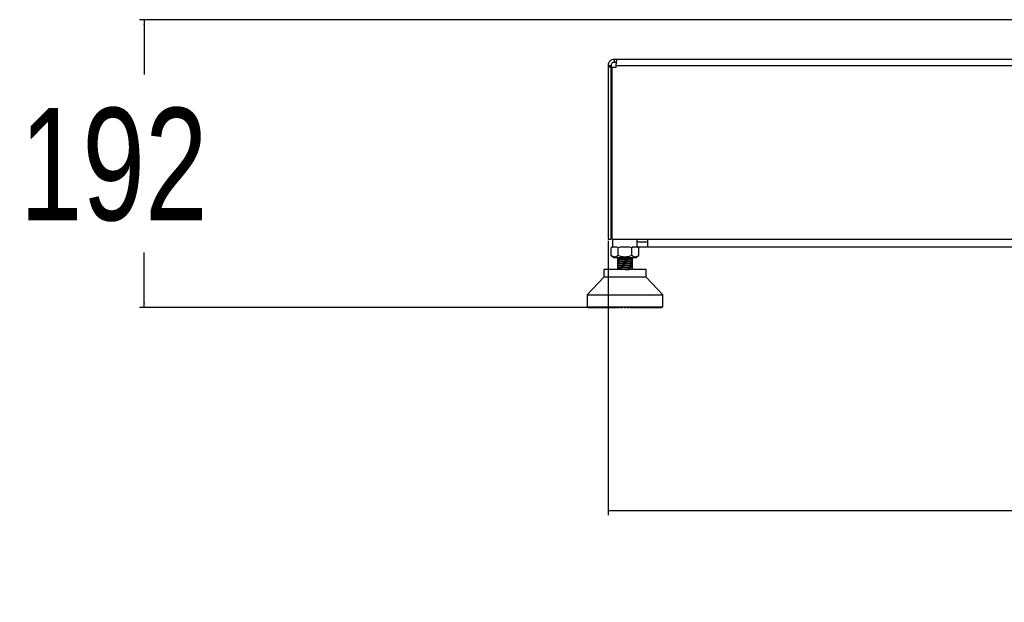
# Model space of a CAD drawing. Header units: millimetres. Extents: x 20 to 19305, y 40 to 15632.
# Tile 85 of 114: x 16675 to 17990, y 1340 to 2118. Entities that reach past the tile are written whole.
import ezdxf

# ---------------------------------------------------------------- set-up
doc = ezdxf.new("R2010")
doc.units = ezdxf.units.MM
doc.layers.add('COMPONENT_GEOMETRY', color=7, linetype='Continuous')
doc.styles.add('SLDTEXTSTYLE1', font='TXT', dxfattribs={"width": 0.75})
doc.dimstyles.new('SLDDIMSTYLE0', dxfattribs={"dimtxt": 150, "dimasz": 6.604, "dimexe": 0, "dimexo": 0.0625, "dimgap": 37.5, "dimtad": 0, "dimtih": 1, "dimtoh": 1, "dimdec": 0, "dimlfac": 0.5, "dimrnd": 1e-09, "dimzin": 12, "dimdsep": 46, "dimtxsty": 'SLDTEXTSTYLE1', "dimsah": 1, "dimcen": 0.09, "dimadec": 0, "dimazin": 3, "dimtfac": 1, "dimtdec": 0, "dimtofl": 0, "dimtmove": 0, "dimatfit": 3, "dimfxl": 1, "dimfrac": 2, "dimtolj": 1, "dimtzin": 12, "dimarcsym": 0})
doc.dimstyles.new('SLDDIMSTYLE1', dxfattribs={"dimtxt": 150, "dimasz": 6.604, "dimexe": 0, "dimexo": 0.0625, "dimgap": 37.5, "dimtad": 0, "dimtih": 1, "dimtoh": 1, "dimdec": 1, "dimlfac": 0.5, "dimrnd": 1e-09, "dimzin": 12, "dimdsep": 46, "dimtxsty": 'SLDTEXTSTYLE1', "dimsah": 1, "dimcen": 0.09, "dimadec": 0, "dimazin": 3, "dimtfac": 1, "dimtdec": 1, "dimtofl": 0, "dimtmove": 0, "dimatfit": 3, "dimfxl": 1, "dimfrac": 2, "dimtolj": 1, "dimtzin": 12, "dimarcsym": 0})

# ---------------------------------------------------------------- blocks, each defined once
blk = doc.blocks.new('_D_5')
at = {"layer": 'COMPONENT_GEOMETRY', "color": 7, "ltscale": 2}
for p, q in [((18168, 2118.5), (16834.7, 2118.5)), ((16841.1, 2118.5), (16841.1, 2045.4)), ((16841.1, 1734.2), (16841.1, 1807.3)), ((17432.7, 1734.2), (16834.7, 1734.2))]:
    blk.add_line(p, q, dxfattribs=at)
for points in [[(16841.1, 2118.5), (16840, 2111.9), (16842.1, 2111.9)], [(16841.1, 1734.2), (16842.1, 1740.8), (16840, 1740.8)]]:
    blk.add_solid(points, dxfattribs=at)
at = {"layer": 'COMPONENT_GEOMETRY', "color": 7, "ltscale": 2, "insert": (16674.8, 2000.6), "char_height": 150, "attachment_point": 1, "style": 'SLDTEXTSTYLE1'}
blk.add_mtext('192', dxfattribs=at)
blk = doc.blocks.new('_D_6')
at = {"layer": 'COMPONENT_GEOMETRY', "color": 7, "ltscale": 2}
for p, q in [((17460.6, 1823), (17460.6, 1456.4)), ((19276.6, 1823), (19276.6, 1456.4)), ((17460.6, 1462.8), (18202.3, 1462.8)), ((19276.6, 1462.8), (18534.8, 1462.8))]:
    blk.add_line(p, q, dxfattribs=at)
for points in [[(17460.6, 1462.8), (17467.2, 1461.7), (17467.2, 1463.8)], [(19276.6, 1462.8), (19269.9, 1463.8), (19269.9, 1461.7)]]:
    blk.add_solid(points, dxfattribs=at)
at = {"layer": 'COMPONENT_GEOMETRY', "color": 7, "ltscale": 2, "insert": (18202.3, 1537.1), "char_height": 150, "attachment_point": 1, "style": 'SLDTEXTSTYLE1'}
blk.add_mtext('908', dxfattribs=at)

msp = doc.modelspace()

# ---------------------------------------------------------------- linework, layer by layer
at = {"color": 7, "linetype": 'Continuous', "lineweight": 25, "ltscale": 2}
for p, q in [((17468.55, 2065.49), (17468.55, 2061.49)), ((17472.55, 2065.49), (17468.55, 2065.49)), ((19264.55, 2065.49), (17472.55, 2065.49)), ((17460.55, 2057.49), (17464.55, 2057.49)), ((17460.55, 2057.49), (17460.55, 2055.09)), ((17460.55, 2055.09), (17460.55, 1825.49)), ((17464.55, 2055.09), (17460.55, 2055.09)), ((17464.55, 2057.49), (17464.55, 2055.09)), ((17464.55, 1825.49), (17464.55, 2055.09)), ((17466.18, 1825.49), (17466.18, 2055.09)), ((17466.18, 2055.09), (17471.38, 2055.09)), ((17471.7, 2061.49), (17468.55, 2061.49)), ((17471.38, 2057.49), (19265.72, 2057.49)), ((17471.38, 2055.09), (17471.38, 2057.49)), ((17460.55, 1825.49), (17464.55, 1825.49)), ((17466.51, 1815.19), (17464.67, 1813.75)), ((17467.01, 1815.17), (17464.68, 1813.76)), ((17466.18, 1825.49), (19270.92, 1825.49)), ((17466.51, 1825.49), (17466.51, 1815.19)), ((17473.84, 1813.76), (17471.52, 1815.17)), ((17478.5, 1815.17), (17473.84, 1813.76)), ((17492.18, 1813.76), (17487.52, 1815.17)), ((17494.5, 1815.17), (17492.18, 1813.76)), ((17501.34, 1813.76), (17499.01, 1815.17)), ((17499.51, 1815.19), (17499.51, 1825.49)), ((17501.35, 1813.75), (17499.51, 1815.19)), ((17501.55, 1814.49), (17500.33, 1814.55)), ((17513.05, 1821.49), (17501.55, 1821.49)), ((17513.05, 1825.49), (17513.05, 1814.49)), ((17464.67, 1803.36), (17468.17, 1800.62)), ((17464.68, 1803.35), (17464.68, 1813.76)), ((17471.51, 1814.49), (17467.01, 1814.49)), ((17473.84, 1803.35), (17473.84, 1813.76)), ((17487.51, 1814.49), (17478.51, 1814.49)), ((17492.18, 1803.35), (17492.18, 1813.76)), ((17499.01, 1814.49), (17494.51, 1814.49)), ((17497.85, 1800.62), (17501.35, 1803.36)), ((17501.34, 1813.76), (17501.34, 1803.35)), ((17513.05, 1814.49), (17501.55, 1814.49)), ((19224.05, 1814.49), (17513.05, 1814.49)), ((17468.17, 1800.62), (17497.85, 1800.62)), ((17472.88, 1797.81), (17472.95, 1797.79)), ((17473.01, 1800.62), (17473.01, 1799.35)), ((17473.01, 1799.35), (17473.01, 1797.25)), ((17493.01, 1799.35), (17473.01, 1799.35)), ((17473.01, 1797.09), (17473.01, 1794.64)), ((17473.01, 1794.49), (17473.01, 1792.04)), ((17473.01, 1791.89), (17473.01, 1789.44)), ((17473.01, 1789.29), (17473.01, 1786.84)), ((17493.01, 1799.35), (17493.01, 1800.62)), ((17493.01, 1798.55), (17493.01, 1799.35)), ((17493.01, 1799.05), (17493.01, 1799.2)), ((17493.01, 1798.4), (17493.01, 1798.55)), ((17493.01, 1795.94), (17493.01, 1798.4)), ((17493.01, 1793.34), (17493.01, 1795.78)), ((17493.01, 1790.74), (17493.01, 1793.16)), ((17493.01, 1788.13), (17493.01, 1790.58)), ((17493.03, 1790.7), (17493.15, 1790.66)), ((17493.05, 1795.9), (17493.14, 1795.87)), ((17493.05, 1793.29), (17493.14, 1793.27)), ((17454.66, 1784.74), (17454.66, 1774.52)), ((17483.01, 1784.74), (17454.66, 1784.74)), ((17472.88, 1784.8), (17472.95, 1784.77)), ((17473.01, 1786.68), (17473.01, 1784.74)), ((17511.36, 1784.74), (17483.01, 1784.74)), ((17493.01, 1785.53), (17493.01, 1787.98)), ((17493.01, 1784.74), (17493.01, 1785.38)), ((17493.03, 1788.09), (17493.14, 1788.06)), ((17493.04, 1785.48), (17493.14, 1785.46)), ((17511.36, 1774.52), (17511.36, 1784.74)), ((17454.66, 1774.52), (17432.59, 1750.9)), ((17511.36, 1774.52), (17454.66, 1774.52)), ((17533.43, 1750.9), (17511.36, 1774.52)), ((17432.59, 1750.9), (17432.59, 1734.83)), ((17432.59, 1750.9), (17533.43, 1750.9)), ((17533.43, 1734.83), (17533.43, 1750.9)), ((17432.59, 1734.83), (17483.01, 1734.83)), ((17433.27, 1734.83), (17433.27, 1734.51)), ((17433.27, 1734.51), (17433.59, 1734.2)), ((17433.36, 1734.51), (17433.36, 1734.83)), ((17433.71, 1734.2), (17433.36, 1734.51)), ((17433.36, 1734.51), (17433.6, 1734.51)), ((17433.59, 1734.2), (17433.71, 1734.2)), ((17433.6, 1734.83), (17433.6, 1734.51)), ((17433.6, 1734.51), (17433.89, 1734.2)), ((17433.71, 1734.2), (17433.89, 1734.2)), ((17433.88, 1734.51), (17433.88, 1734.83)), ((17434.25, 1734.2), (17433.88, 1734.51)), ((17433.88, 1734.51), (17434.35, 1734.51)), ((17433.89, 1734.2), (17434.25, 1734.2)), ((17434.25, 1734.2), (17434.6, 1734.2)), ((17434.35, 1734.83), (17434.35, 1734.51)), ((17434.35, 1734.51), (17434.6, 1734.2)), ((17434.6, 1734.2), (17435.21, 1734.2)), ((17434.82, 1734.51), (17434.82, 1734.83)), ((17434.82, 1734.51), (17435.52, 1734.51)), ((17435.21, 1734.2), (17434.82, 1734.51)), ((17435.21, 1734.2), (17435.73, 1734.2)), ((17435.52, 1734.83), (17435.52, 1734.51)), ((17435.52, 1734.51), (17435.73, 1734.2)), ((17435.73, 1734.2), (17436.58, 1734.2)), ((17436.17, 1734.51), (17436.17, 1734.83)), ((17436.58, 1734.2), (17436.17, 1734.51)), ((17436.17, 1734.51), (17437.09, 1734.51)), ((17436.58, 1734.2), (17437.27, 1734.2)), ((17437.09, 1734.83), (17437.09, 1734.51)), ((17437.09, 1734.51), (17437.27, 1734.2)), ((17437.27, 1734.2), (17438.34, 1734.2)), ((17437.92, 1734.51), (17437.92, 1734.83)), ((17438.34, 1734.2), (17437.92, 1734.51)), ((17437.92, 1734.51), (17439.05, 1734.51)), ((17438.34, 1734.2), (17439.19, 1734.2)), ((17439.05, 1734.83), (17439.05, 1734.51)), ((17439.05, 1734.51), (17439.19, 1734.2)), ((17439.19, 1734.2), (17440.49, 1734.2)), ((17440.05, 1734.51), (17440.05, 1734.83)), ((17440.49, 1734.2), (17440.05, 1734.51)), ((17440.05, 1734.51), (17441.39, 1734.51)), ((17440.49, 1734.2), (17441.49, 1734.2)), ((17441.39, 1734.83), (17441.39, 1734.51)), ((17441.39, 1734.51), (17441.49, 1734.2)), ((17441.49, 1734.2), (17443, 1734.2)), ((17442.55, 1734.51), (17442.55, 1734.83)), ((17443, 1734.2), (17442.55, 1734.51)), ((17442.55, 1734.51), (17444.08, 1734.51)), ((17443, 1734.2), (17444.14, 1734.2)), ((17444.08, 1734.83), (17444.08, 1734.51)), ((17444.08, 1734.51), (17444.14, 1734.2)), ((17444.14, 1734.2), (17445.84, 1734.2)), ((17445.4, 1734.51), (17445.4, 1734.83)), ((17445.84, 1734.2), (17445.4, 1734.51)), ((17445.4, 1734.51), (17447.11, 1734.51)), ((17445.84, 1734.2), (17447.13, 1734.2)), ((17447.11, 1734.83), (17447.11, 1734.51)), ((17447.11, 1734.51), (17447.13, 1734.2)), ((17447.13, 1734.2), (17449.01, 1734.2)), ((17448.56, 1734.51), (17448.56, 1734.83)), ((17449.01, 1734.2), (17448.56, 1734.51)), ((17448.56, 1734.51), (17450.44, 1734.51)), ((17449.01, 1734.2), (17450.42, 1734.2)), ((17450.44, 1734.51), (17450.42, 1734.2)), ((17450.42, 1734.2), (17452.47, 1734.2)), ((17450.44, 1734.83), (17450.44, 1734.51)), ((17452.02, 1734.51), (17452.02, 1734.83)), ((17452.02, 1734.51), (17454.05, 1734.51)), ((17452.47, 1734.2), (17452.02, 1734.51)), ((17452.47, 1734.2), (17453.99, 1734.2)), ((17454.05, 1734.51), (17453.99, 1734.2)), ((17453.99, 1734.2), (17456.18, 1734.2)), ((17454.05, 1734.83), (17454.05, 1734.51)), ((17455.75, 1734.51), (17455.75, 1734.83)), ((17456.18, 1734.2), (17455.75, 1734.51)), ((17455.75, 1734.51), (17457.9, 1734.51)), ((17456.18, 1734.2), (17457.8, 1734.2)), ((17457.9, 1734.51), (17457.8, 1734.2)), ((17457.8, 1734.2), (17460.13, 1734.2)), ((17457.9, 1734.83), (17457.9, 1734.51)), ((17459.7, 1734.51), (17459.7, 1734.83)), ((17460.13, 1734.2), (17459.7, 1734.51)), ((17459.7, 1734.51), (17461.98, 1734.51)), ((17460.13, 1734.2), (17461.83, 1734.2)), ((17461.98, 1734.51), (17461.83, 1734.2)), ((17461.83, 1734.2), (17464.27, 1734.2)), ((17461.98, 1734.83), (17461.98, 1734.51)), ((17463.86, 1734.51), (17463.86, 1734.83)), ((17464.27, 1734.2), (17463.86, 1734.51)), ((17463.86, 1734.51), (17466.23, 1734.51)), ((17464.27, 1734.2), (17466.04, 1734.2)), ((17466.23, 1734.51), (17466.04, 1734.2)), ((17466.04, 1734.2), (17468.11, 1734.2)), ((17466.23, 1734.83), (17466.23, 1734.51)), ((17468.11, 1734.2), (17468.34, 1734.25)), ((17468.18, 1734.51), (17468.18, 1734.83)), ((17468.18, 1734.51), (17470.62, 1734.51)), ((17468.57, 1734.2), (17468.18, 1734.51)), ((17468.57, 1734.2), (17470.4, 1734.2)), ((17470.62, 1734.51), (17470.4, 1734.2)), ((17470.4, 1734.2), (17471.97, 1734.2)), ((17470.62, 1734.83), (17470.62, 1734.51)), ((17470.62, 1734.51), (17472.36, 1734.51)), ((17471.97, 1734.2), (17472.36, 1734.51)), ((17472.36, 1734.51), (17472.36, 1734.83)), ((17472.62, 1734.51), (17472.62, 1734.83)), ((17472.99, 1734.2), (17472.62, 1734.51)), ((17472.62, 1734.51), (17475.12, 1734.51)), ((17472.99, 1734.2), (17474.86, 1734.2)), ((17475.12, 1734.51), (17474.86, 1734.2)), ((17474.86, 1734.2), (17475.92, 1734.2)), ((17475.12, 1734.83), (17475.12, 1734.51)), ((17475.12, 1734.51), (17476.29, 1734.51)), ((17475.92, 1734.2), (17476.29, 1734.51)), ((17476.29, 1734.51), (17476.29, 1734.83)), ((17477.16, 1734.51), (17477.16, 1734.83)), ((17477.5, 1734.2), (17477.16, 1734.51)), ((17477.16, 1734.51), (17479.69, 1734.51)), ((17477.5, 1734.2), (17479.4, 1734.2)), ((17479.69, 1734.51), (17479.4, 1734.2)), ((17479.4, 1734.2), (17479.93, 1734.2)), ((17479.69, 1734.83), (17479.69, 1734.51)), ((17479.69, 1734.51), (17480.27, 1734.51)), ((17479.93, 1734.2), (17480.27, 1734.51)), ((17480.27, 1734.51), (17480.27, 1734.83)), ((17481.74, 1734.51), (17481.74, 1734.83)), ((17482.06, 1734.2), (17481.74, 1734.51)), ((17481.74, 1734.51), (17484.28, 1734.51)), ((17482.06, 1734.2), (17483.96, 1734.2)), ((17483.01, 1734.83), (17533.43, 1734.83)), ((17484.28, 1734.51), (17483.96, 1734.2)), ((17484.28, 1734.83), (17484.28, 1734.51)), ((17485.75, 1734.51), (17485.75, 1734.83)), ((17486.09, 1734.2), (17485.75, 1734.51)), ((17485.75, 1734.51), (17486.34, 1734.51)), ((17486.09, 1734.2), (17486.62, 1734.2)), ((17486.34, 1734.51), (17486.34, 1734.83)), ((17486.62, 1734.2), (17486.34, 1734.51)), ((17486.34, 1734.51), (17488.86, 1734.51)), ((17486.62, 1734.2), (17488.52, 1734.2)), ((17488.86, 1734.51), (17488.52, 1734.2)), ((17488.86, 1734.83), (17488.86, 1734.51)), ((17489.73, 1734.51), (17489.73, 1734.83)), ((17490.11, 1734.2), (17489.73, 1734.51)), ((17489.73, 1734.51), (17490.9, 1734.51)), ((17490.11, 1734.2), (17491.16, 1734.2)), ((17490.9, 1734.51), (17490.9, 1734.83)), ((17491.16, 1734.2), (17490.9, 1734.51)), ((17490.9, 1734.51), (17493.4, 1734.51)), ((17491.16, 1734.2), (17493.03, 1734.2)), ((17493.4, 1734.51), (17493.03, 1734.2)), ((17493.4, 1734.83), (17493.4, 1734.51)), ((17493.66, 1734.51), (17493.66, 1734.83)), ((17494.06, 1734.2), (17493.66, 1734.51)), ((17493.66, 1734.51), (17495.4, 1734.51)), ((17494.06, 1734.2), (17495.62, 1734.2)), ((17495.4, 1734.51), (17495.4, 1734.83)), ((17495.62, 1734.2), (17495.4, 1734.51)), ((17495.4, 1734.51), (17497.84, 1734.51)), ((17495.62, 1734.2), (17497.45, 1734.2)), ((17497.84, 1734.51), (17497.45, 1734.2)), ((17497.91, 1734.2), (17497.67, 1734.25)), ((17497.84, 1734.83), (17497.84, 1734.51)), ((17497.91, 1734.2), (17499.98, 1734.2)), ((17499.79, 1734.51), (17499.79, 1734.83)), ((17499.98, 1734.2), (17499.79, 1734.51)), ((17499.79, 1734.51), (17502.16, 1734.51)), ((17499.98, 1734.2), (17501.75, 1734.2)), ((17502.16, 1734.51), (17501.75, 1734.2)), ((17501.75, 1734.2), (17504.19, 1734.2)), ((17502.16, 1734.83), (17502.16, 1734.51)), ((17504.04, 1734.51), (17504.04, 1734.83)), ((17504.19, 1734.2), (17504.04, 1734.51)), ((17504.04, 1734.51), (17506.32, 1734.51)), ((17504.19, 1734.2), (17505.89, 1734.2)), ((17506.32, 1734.51), (17505.89, 1734.2)), ((17505.89, 1734.2), (17508.22, 1734.2)), ((17506.32, 1734.83), (17506.32, 1734.51)), ((17508.12, 1734.51), (17508.12, 1734.83)), ((17508.22, 1734.2), (17508.12, 1734.51)), ((17508.12, 1734.51), (17510.28, 1734.51)), ((17508.22, 1734.2), (17509.84, 1734.2)), ((17510.28, 1734.51), (17509.84, 1734.2)), ((17509.84, 1734.2), (17512.03, 1734.2)), ((17510.28, 1734.83), (17510.28, 1734.51)), ((17511.97, 1734.51), (17511.97, 1734.83)), ((17512.03, 1734.2), (17511.97, 1734.51)), ((17511.97, 1734.51), (17514, 1734.51)), ((17512.03, 1734.2), (17513.55, 1734.2)), ((17514, 1734.51), (17513.55, 1734.2)), ((17513.55, 1734.2), (17515.6, 1734.2)), ((17514, 1734.83), (17514, 1734.51)), ((17515.58, 1734.51), (17515.58, 1734.83)), ((17515.6, 1734.2), (17515.58, 1734.51)), ((17515.58, 1734.51), (17517.46, 1734.51)), ((17515.6, 1734.2), (17517.01, 1734.2)), ((17517.46, 1734.51), (17517.01, 1734.2)), ((17517.01, 1734.2), (17518.89, 1734.2)), ((17517.46, 1734.83), (17517.46, 1734.51)), ((17518.89, 1734.2), (17518.91, 1734.51)), ((17518.89, 1734.2), (17520.18, 1734.2)), ((17518.91, 1734.51), (17518.91, 1734.83)), ((17518.91, 1734.51), (17520.62, 1734.51)), ((17520.62, 1734.51), (17520.18, 1734.2)), ((17520.18, 1734.2), (17521.88, 1734.2)), ((17520.62, 1734.83), (17520.62, 1734.51)), ((17521.88, 1734.2), (17521.94, 1734.51)), ((17521.88, 1734.2), (17523.02, 1734.2)), ((17521.94, 1734.51), (17521.94, 1734.83)), ((17521.94, 1734.51), (17523.47, 1734.51)), ((17523.47, 1734.51), (17523.02, 1734.2)), ((17523.02, 1734.2), (17524.53, 1734.2)), ((17523.47, 1734.83), (17523.47, 1734.51)), ((17524.53, 1734.2), (17524.63, 1734.51)), ((17524.53, 1734.2), (17525.53, 1734.2)), ((17524.63, 1734.51), (17524.63, 1734.83)), ((17524.63, 1734.51), (17525.97, 1734.51)), ((17525.97, 1734.51), (17525.53, 1734.2)), ((17525.53, 1734.2), (17526.83, 1734.2)), ((17525.97, 1734.83), (17525.97, 1734.51)), ((17526.83, 1734.2), (17526.97, 1734.51)), ((17526.83, 1734.2), (17527.68, 1734.2)), ((17526.97, 1734.51), (17526.97, 1734.83)), ((17526.97, 1734.51), (17528.1, 1734.51)), ((17528.1, 1734.51), (17527.68, 1734.2)), ((17527.68, 1734.2), (17528.75, 1734.2)), ((17528.1, 1734.83), (17528.1, 1734.51)), ((17528.75, 1734.2), (17528.93, 1734.51)), ((17528.75, 1734.2), (17529.44, 1734.2)), ((17528.93, 1734.51), (17528.93, 1734.83)), ((17528.93, 1734.51), (17529.85, 1734.51)), ((17529.85, 1734.51), (17529.44, 1734.2)), ((17529.44, 1734.2), (17530.29, 1734.2)), ((17529.85, 1734.83), (17529.85, 1734.51)), ((17530.29, 1734.2), (17530.5, 1734.51)), ((17530.29, 1734.2), (17530.81, 1734.2)), ((17530.5, 1734.51), (17530.5, 1734.83)), ((17530.5, 1734.51), (17531.2, 1734.51)), ((17531.2, 1734.51), (17530.81, 1734.2)), ((17530.81, 1734.2), (17531.42, 1734.2)), ((17531.2, 1734.83), (17531.2, 1734.51)), ((17531.42, 1734.2), (17531.67, 1734.51)), ((17531.42, 1734.2), (17531.77, 1734.2)), ((17531.67, 1734.51), (17531.67, 1734.83)), ((17531.67, 1734.51), (17532.14, 1734.51)), ((17532.14, 1734.51), (17531.77, 1734.2)), ((17531.77, 1734.2), (17532.13, 1734.2)), ((17532.13, 1734.2), (17532.42, 1734.51)), ((17532.13, 1734.2), (17532.31, 1734.2)), ((17532.14, 1734.83), (17532.14, 1734.51)), ((17532.66, 1734.51), (17532.31, 1734.2)), ((17532.31, 1734.2), (17532.43, 1734.2)), ((17532.42, 1734.51), (17532.42, 1734.83)), ((17532.42, 1734.51), (17532.66, 1734.51)), ((17532.62, 1734.26), (17532.75, 1734.51)), ((17532.66, 1734.83), (17532.66, 1734.51)), ((17532.75, 1734.51), (17532.75, 1734.83))]:
    msp.add_line(p, q, dxfattribs=at)
at = {"color": 8, "linetype": 'Continuous', "lineweight": 25, "ltscale": 2}
for p, q in [((17433.27, 1734.51), (17433.36, 1734.51)), ((17433.6, 1734.51), (17433.88, 1734.51)), ((17434.35, 1734.51), (17434.82, 1734.51)), ((17435.52, 1734.51), (17436.17, 1734.51)), ((17437.09, 1734.51), (17437.92, 1734.51)), ((17439.05, 1734.51), (17440.05, 1734.51)), ((17441.39, 1734.51), (17442.55, 1734.51)), ((17444.08, 1734.51), (17445.4, 1734.51)), ((17447.11, 1734.51), (17448.56, 1734.51)), ((17450.44, 1734.51), (17452.02, 1734.51)), ((17454.05, 1734.51), (17455.75, 1734.51)), ((17457.9, 1734.51), (17459.7, 1734.51)), ((17461.98, 1734.51), (17463.86, 1734.51)), ((17466.23, 1734.51), (17468.18, 1734.51)), ((17497.84, 1734.51), (17499.79, 1734.51)), ((17502.16, 1734.51), (17504.04, 1734.51)), ((17506.32, 1734.51), (17508.12, 1734.51)), ((17510.28, 1734.51), (17511.97, 1734.51)), ((17514, 1734.51), (17515.58, 1734.51)), ((17517.46, 1734.51), (17518.91, 1734.51)), ((17520.62, 1734.51), (17521.94, 1734.51)), ((17523.47, 1734.51), (17524.63, 1734.51)), ((17525.97, 1734.51), (17526.97, 1734.51)), ((17528.1, 1734.51), (17528.93, 1734.51)), ((17529.85, 1734.51), (17530.5, 1734.51)), ((17531.2, 1734.51), (17531.67, 1734.51)), ((17532.14, 1734.51), (17532.42, 1734.51)), ((17532.66, 1734.51), (17532.75, 1734.51))]:
    msp.add_line(p, q, dxfattribs=at)
at = {"color": 7, "linetype": 'Continuous', "lineweight": 25, "ltscale": 2, "flags": 128}
msp.add_lwpolyline([(17501.55, 1821.49), (17500.38, 1821.61), (17499.51, 1821.85)], dxfattribs=at)
at = {"color": 7, "linetype": 'Continuous', "lineweight": 25, "ltscale": 2}
for points, knots in [([(17468.55, 2065.49), (17467.53, 2065.38), (17465.97, 2065.21), (17464.12, 2064.21), (17462.85, 2063.19), (17461.83, 2061.92), (17460.83, 2060.07), (17460.66, 2058.51), (17460.55, 2057.49)], [0, 0, 0, 0, 0.2411651, 0.3695163, 0.5, 0.6304837, 0.7588349, 1, 1, 1, 1]), ([(17471.38, 2057.49), (17471.42, 2058.51), (17471.49, 2060.07), (17471.75, 2061.92), (17471.97, 2063.19), (17472.18, 2064.21), (17472.44, 2065.21), (17472.51, 2065.38), (17472.55, 2065.49)], [0, 0, 0, 0, 0.2411651, 0.3695163, 0.5, 0.6304837, 0.7588349, 1, 1, 1, 1]), ([(17468.55, 2061.49), (17468.3, 2061.48), (17467.79, 2061.45), (17466.78, 2061.14), (17465.64, 2060.4), (17464.9, 2059.26), (17464.59, 2058.25), (17464.57, 2057.74), (17464.55, 2057.49)], [0, 0, 0, 0, 0.1166597, 0.2403658, 0.5, 0.7596342, 0.8833403, 1, 1, 1, 1]), ([(17473.84, 1803.35), (17473.05, 1802.79), (17471.56, 1801.75), (17469.26, 1801.28), (17466.96, 1801.75), (17465.48, 1802.79), (17464.68, 1803.35)], [0, 0, 0, 0, 0.2685074, 0.5, 0.7314926, 1, 1, 1, 1]), ([(17492.18, 1803.35), (17490.58, 1802.79), (17487.61, 1801.75), (17483.01, 1801.28), (17478.41, 1801.75), (17475.44, 1802.79), (17473.84, 1803.35)], [0, 0, 0, 0, 0.2685074, 0.5, 0.7314926, 1, 1, 1, 1]), ([(17501.34, 1803.35), (17500.54, 1802.79), (17499.06, 1801.75), (17496.76, 1801.28), (17494.46, 1801.75), (17492.97, 1802.79), (17492.18, 1803.35)], [0, 0, 0, 0, 0.2685074, 0.5, 0.7314926, 1, 1, 1, 1]), ([(17473.03, 1797.09), (17473.02, 1797.1), (17472.95, 1797.12), (17473.19, 1797.18), (17473.76, 1797.27), (17475.03, 1797.37), (17476.62, 1797.46), (17477.54, 1797.51)], [0, 0, 0, 0, 0.01820264, 0.20838062, 0.38633586, 0.64408485, 1, 1, 1, 1]), ([(17493.03, 1795.84), (17492.97, 1795.81), (17492.82, 1795.74), (17491.54, 1795.63), (17489.51, 1795.5), (17486.85, 1795.38), (17483.87, 1795.25), (17480.81, 1795.13), (17477.95, 1795.01), (17475.52, 1794.88), (17473.83, 1794.76), (17472.95, 1794.66), (17472.99, 1794.61), (17473, 1794.59)], [0, 0, 0, 0, 0.0741783, 0.1736524, 0.2731023, 0.3725182, 0.4720182, 0.5713901, 0.6709094, 0.7702812, 0.8697813, 0.9691971, 1, 1, 1, 1]), ([(17493.03, 1793.24), (17492.97, 1793.21), (17492.81, 1793.13), (17491.53, 1793.02), (17489.48, 1792.9), (17486.83, 1792.77), (17483.85, 1792.65), (17480.79, 1792.52), (17477.92, 1792.4), (17475.51, 1792.28), (17473.81, 1792.15), (17472.96, 1792.06), (17472.99, 1792.01), (17473, 1791.99)], [0, 0, 0, 0, 0.0743764, 0.1741454, 0.2737639, 0.373519, 0.4731766, 0.5728849, 0.6726012, 0.772251, 0.8720104, 0.9716269, 1, 1, 1, 1]), ([(17493.02, 1790.63), (17492.95, 1790.6), (17492.79, 1790.53), (17491.52, 1790.42), (17489.46, 1790.29), (17486.81, 1790.17), (17483.82, 1790.04), (17480.76, 1789.92), (17477.9, 1789.8), (17475.49, 1789.67), (17473.8, 1789.55), (17472.96, 1789.45), (17472.99, 1789.4), (17473, 1789.39)], [0, 0, 0, 0, 0.07197948, 0.17212235, 0.27221432, 0.37240423, 0.47245698, 0.57266086, 0.67272068, 0.77289992, 0.87300851, 0.97313446, 1, 1, 1, 1]), ([(17492.94, 1798.44), (17492.95, 1798.42), (17492.99, 1798.37), (17492.28, 1798.3), (17491.19, 1798.21), (17489.61, 1798.11), (17487.64, 1798.02), (17485.32, 1797.92), (17482.78, 1797.81), (17480.15, 1797.7), (17477.65, 1797.59), (17475.43, 1797.48), (17473.83, 1797.36), (17472.97, 1797.27), (17472.99, 1797.21), (17473, 1797.2)], [0, 0, 0, 0, 0.0477543, 0.1169448, 0.1891188, 0.2642805, 0.3422659, 0.42323, 0.5071732, 0.5939171, 0.6837027, 0.7763594, 0.8719078, 0.9719855, 1, 1, 1, 1]), ([(17473.02, 1789.29), (17473.05, 1789.31), (17473.14, 1789.39), (17474.19, 1789.5), (17475.88, 1789.61), (17476.99, 1789.67), (17477.54, 1789.7)], [0, 0, 0, 0, 0.1825597, 0.5817785, 0.7939688, 1, 1, 1, 1]), ([(17477.54, 1795.06), (17477.41, 1795.05), (17476.33, 1795), (17474.47, 1794.88), (17473.48, 1794.78), (17473.11, 1794.71), (17473.15, 1794.69), (17473.18, 1794.67)], [0, 0, 0, 0, 0.0500298, 0.4244283, 0.84778, 0.8719465, 1, 1, 1, 1]), ([(17473.2, 1794.49), (17473.17, 1794.52), (17473.07, 1794.6), (17474.53, 1794.74), (17476.55, 1794.85), (17477.54, 1794.9)], [0, 0, 0, 0, 0.2026797, 0.6053806, 1, 1, 1, 1]), ([(17473.2, 1791.89), (17473.17, 1791.92), (17473.08, 1792), (17474.55, 1792.14), (17476.55, 1792.25), (17477.54, 1792.3)], [0, 0, 0, 0, 0.20820557, 0.60919265, 1, 1, 1, 1]), ([(17477.54, 1789.85), (17476.56, 1789.8), (17475.04, 1789.72), (17473.79, 1789.61), (17473.12, 1789.53), (17473.18, 1789.48), (17473.19, 1789.47)], [0, 0, 0, 0, 0.4070726, 0.63168489, 0.86873696, 1, 1, 1, 1]), ([(17477.54, 1797.66), (17476.84, 1797.62), (17475.92, 1797.58), (17475.1, 1797.52), (17474.09, 1797.45), (17473.14, 1797.37), (17473.2, 1797.3), (17473.21, 1797.28)], [0, 0, 0, 0, 0.2875458, 0.3770356, 0.4300972, 0.8584918, 1, 1, 1, 1]), ([(17473.19, 1797.18), (17473.18, 1797.18), (17473.17, 1797.15), (17473.38, 1797.13), (17473.64, 1797.1), (17473.7, 1797.1)], [0, 0, 0, 0, 0.1224109, 0.7966981, 1, 1, 1, 1]), ([(17477.54, 1792.45), (17476.55, 1792.4), (17474.56, 1792.29), (17473.14, 1792.16), (17473.19, 1792.09), (17473.21, 1792.07)], [0, 0, 0, 0, 0.4265237, 0.8530457, 1, 1, 1, 1]), ([(17493, 1798.55), (17492.96, 1798.52), (17492.85, 1798.44), (17491.54, 1798.3), (17488.81, 1798.15), (17486.12, 1798.03), (17483.56, 1797.92), (17480.87, 1797.82), (17478.72, 1797.71), (17477.54, 1797.66)], [0, 0, 0, 0, 0.0959324, 0.2693094, 0.4519942, 0.6346169, 0.6658782, 0.8175911, 1, 1, 1, 1]), ([(17477.54, 1797.51), (17478.71, 1797.56), (17479.95, 1797.62), (17482.51, 1797.72), (17485.18, 1797.84), (17488.19, 1797.96), (17489.87, 1798.06), (17490.76, 1798.11), (17491.9, 1798.19), (17492.8, 1798.28), (17492.9, 1798.35), (17492.93, 1798.37)], [0, 0, 0, 0, 0.18894653, 0.19928842, 0.37820787, 0.56742096, 0.66217333, 0.69505476, 0.75750497, 0.94094356, 1, 1, 1, 1]), ([(17492.97, 1795.94), (17492.95, 1795.92), (17492.88, 1795.84), (17492.04, 1795.75), (17490.62, 1795.65), (17489.06, 1795.56), (17486.78, 1795.45), (17484.27, 1795.35), (17481.07, 1795.22), (17478.72, 1795.11), (17477.54, 1795.06)], [0, 0, 0, 0, 0.092813, 0.269348, 0.280261, 0.4518197, 0.5700102, 0.6349635, 0.8174429, 1, 1, 1, 1]), ([(17477.54, 1794.9), (17478.7, 1794.96), (17481.05, 1795.07), (17484.34, 1795.19), (17486.91, 1795.31), (17489.23, 1795.41), (17490.86, 1795.51), (17492.17, 1795.62), (17492.87, 1795.68), (17492.89, 1795.75), (17492.9, 1795.77)], [0, 0, 0, 0, 0.1855471, 0.3761568, 0.4565087, 0.5728201, 0.7532761, 0.7853204, 0.9418331, 1, 1, 1, 1]), ([(17492.82, 1793.34), (17492.87, 1793.32), (17492.96, 1793.27), (17492.33, 1793.18), (17491.15, 1793.08), (17488.79, 1792.94), (17485.12, 1792.78), (17482.2, 1792.66), (17480.3, 1792.58), (17479.04, 1792.52), (17478.11, 1792.48), (17477.54, 1792.45)], [0, 0, 0, 0, 0.0862717, 0.1780014, 0.2697222, 0.4521473, 0.6344542, 0.8167197, 0.8486508, 0.9086406, 1, 1, 1, 1]), ([(17477.54, 1792.3), (17477.59, 1792.3), (17478.09, 1792.32), (17479.26, 1792.38), (17481.15, 1792.46), (17483.24, 1792.55), (17485.82, 1792.66), (17488.8, 1792.79), (17491.66, 1792.95), (17492.45, 1793.06), (17492.84, 1793.11)], [0, 0, 0, 0, 0.00942, 0.0902583, 0.2016192, 0.310537, 0.4096081, 0.5976868, 0.8003151, 1, 1, 1, 1]), ([(17492.82, 1790.74), (17492.88, 1790.71), (17492.95, 1790.68), (17492.53, 1790.6), (17491.52, 1790.5), (17489.68, 1790.39), (17487.51, 1790.28), (17485.05, 1790.18), (17481.08, 1790.01), (17478.72, 1789.9), (17477.54, 1789.85)], [0, 0, 0, 0, 0.0863686, 0.105549, 0.2691956, 0.4517836, 0.4621323, 0.6347236, 0.8173651, 1, 1, 1, 1]), ([(17477.54, 1789.7), (17477.73, 1789.7), (17478.17, 1789.73), (17478.96, 1789.76), (17479.97, 1789.81), (17480.87, 1789.85), (17481.69, 1789.88), (17482.48, 1789.91), (17483.66, 1789.96), (17484.89, 1790.01), (17486.02, 1790.06), (17486.94, 1790.1), (17487.83, 1790.14), (17488.45, 1790.17), (17489.11, 1790.21), (17489.86, 1790.25), (17490.71, 1790.3), (17491.95, 1790.38), (17492.92, 1790.47), (17492.84, 1790.54), (17492.83, 1790.55)], [0, 0, 0, 0, 0.0329128, 0.0755468, 0.1278976, 0.18996, 0.2098964, 0.2482284, 0.3049422, 0.3800173, 0.4274998, 0.474984, 0.5224701, 0.569958, 0.5806293, 0.63921, 0.7101918, 0.7597343, 0.9484035, 1, 1, 1, 1]), ([(17493, 1788.79), (17492.98, 1788.76), (17492.89, 1788.68), (17491.99, 1788.6), (17491.38, 1788.55)], [0, 0, 0, 0, 0.322502, 1, 1, 1, 1]), ([(17493.03, 1788.03), (17492.96, 1788), (17492.79, 1787.93), (17491.5, 1787.81), (17489.44, 1787.69), (17486.79, 1787.56), (17483.8, 1787.44), (17480.74, 1787.32), (17477.89, 1787.19), (17475.47, 1787.07), (17473.79, 1786.94), (17472.95, 1786.85), (17472.98, 1786.8), (17472.99, 1786.78)], [0, 0, 0, 0, 0.0747601, 0.1743154, 0.2739992, 0.3735987, 0.4732323, 0.5728901, 0.6724666, 0.7721632, 0.8717124, 0.9714118, 1, 1, 1, 1]), ([(17473.2, 1786.68), (17473.17, 1786.71), (17473.07, 1786.79), (17474.35, 1786.9), (17475.94, 1787.01), (17477.02, 1787.07), (17477.41, 1787.09), (17477.54, 1787.09)], [0, 0, 0, 0, 0.2080074, 0.5823236, 0.857016, 0.9505437, 1, 1, 1, 1]), ([(17477.54, 1787.24), (17476.51, 1787.19), (17475.48, 1787.14), (17474.72, 1787.08), (17474.62, 1787.07), (17473.92, 1787.02), (17473.55, 1786.97), (17473.22, 1786.92)], [0, 0, 0, 0, 0.4996604, 0.5016913, 0.5186858, 0.5667802, 1, 1, 1, 1]), ([(17492.87, 1788.14), (17492.89, 1788.11), (17492.95, 1788.03), (17491.82, 1787.93), (17490.47, 1787.83), (17489.52, 1787.78), (17487.98, 1787.7), (17485.12, 1787.57), (17481.08, 1787.41), (17478.72, 1787.3), (17477.54, 1787.24)], [0, 0, 0, 0, 0.0868447, 0.2693131, 0.3607465, 0.3924196, 0.4526693, 0.6350283, 0.8174459, 1, 1, 1, 1]), ([(17477.54, 1787.09), (17478.72, 1787.15), (17480.48, 1787.22), (17482.68, 1787.32), (17483.99, 1787.37), (17485.93, 1787.45), (17488.79, 1787.58), (17491.62, 1787.74), (17492.63, 1787.86), (17492.96, 1787.93), (17492.93, 1787.95), (17492.92, 1787.95)], [0, 0, 0, 0, 0.1887295, 0.2833344, 0.3160504, 0.3783881, 0.5670263, 0.7557359, 0.9445986, 0.9776756, 1, 1, 1, 1]), ([(17492.82, 1785.53), (17492.86, 1785.51), (17492.99, 1785.43), (17492.03, 1785.34), (17490.56, 1785.23), (17488.65, 1785.13), (17486.26, 1785.02), (17483.71, 1784.91), (17481.82, 1784.84), (17480.19, 1784.76), (17479.72, 1784.74)], [0, 0, 0, 0, 0.0970786, 0.3026624, 0.3282699, 0.5088437, 0.7144484, 0.7264774, 0.9201292, 1, 1, 1, 1]), ([(17493.04, 1785.43), (17492.97, 1785.4), (17492.82, 1785.33), (17491.67, 1785.22), (17489.91, 1785.11), (17487.71, 1785), (17485.29, 1784.9), (17483.16, 1784.81), (17481.91, 1784.76), (17481.48, 1784.74)], [0, 0, 0, 0, 0.1307182, 0.2992684, 0.4626888, 0.6205224, 0.7731353, 0.9204293, 1, 1, 1, 1]), ([(17483.31, 1784.74), (17483.9, 1784.77), (17484.56, 1784.79), (17486.4, 1784.87), (17488.42, 1784.96), (17490.35, 1785.07), (17491.9, 1785.18), (17492.93, 1785.26), (17492.85, 1785.33), (17492.83, 1785.35)], [0, 0, 0, 0, 0.1196515, 0.1341912, 0.387053, 0.5603298, 0.6552445, 0.9220524, 1, 1, 1, 1])]:
    msp.add_open_spline(points, degree=3, knots=knots, dxfattribs=at)

# ---------------------------------------------------------------- dimensions: what is measured, and where the dimension line sits
at = {"layer": 'COMPONENT_GEOMETRY', "color": 7, "ltscale": 2}
dim = msp.add_linear_dim(base=(16841.05, 2118.49), p1=(17435.21, 1734.2), p2=(18170.55, 2118.49), angle=90, dimstyle='SLDDIMSTYLE0', dxfattribs=at)
dim.commit()
dim.dimension.update_dxf_attribs({"geometry": '_D_5', "text_midpoint": (16841.05, 1926.34), "dimtype": 160})
dim = msp.add_linear_dim(base=(19276.55, 1462.76), p1=(17460.55, 1825.49), p2=(19276.55, 1825.49), dimstyle='SLDDIMSTYLE1', dxfattribs=at)
dim.commit()
dim.dimension.update_dxf_attribs({"geometry": '_D_6', "text_midpoint": (18368.55, 1462.76), "dimtype": 160})

doc.saveas('drawing.dxf')
